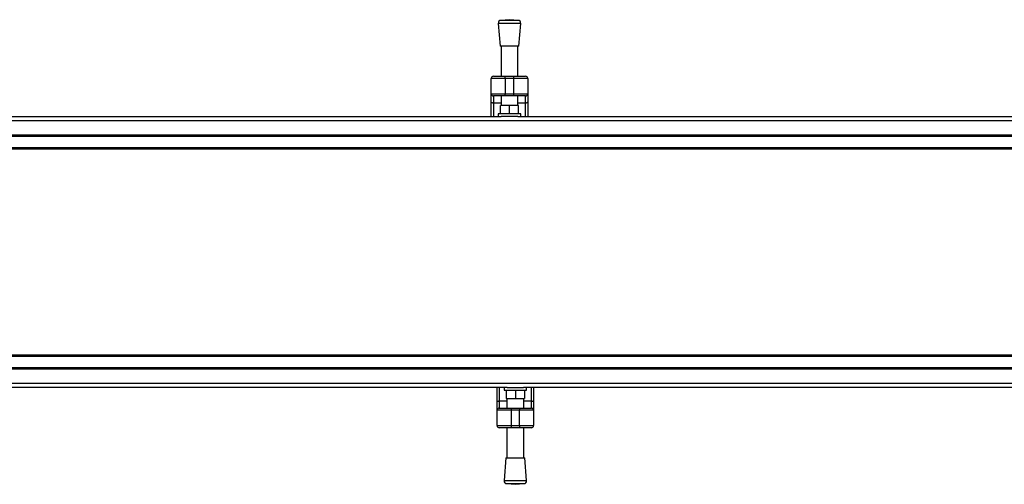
# Model space of a CAD drawing. Header units: millimetres. Extents: x 0 to 420, y 0 to 297.
# Tile 6 of 55: x 88 to 129, y 95 to 114. Entities that reach past the tile are written whole.
import ezdxf

# ---------------------------------------------------------------- set-up
doc = ezdxf.new("R2010")
doc.units = ezdxf.units.MM

msp = doc.modelspace()

# ---------------------------------------------------------------- linework, layer by layer
at = {"color": 7, "linetype": 'Continuous', "lineweight": 25}
for p, q in [((108.34373, 114.17886), (107.98795, 114.15172)), ((108.6995, 114.15172), (107.98795, 114.15172)), ((108.6995, 114.15172), (108.34373, 114.17886)), ((107.88153, 114.02771), (107.95374, 113.08114)), ((108.80593, 114.02771), (107.88153, 114.02771)), ((108.73371, 113.08114), (108.80593, 114.02771)), ((108.73371, 113.08114), (107.95374, 113.08114)), ((107.99708, 113.08114), (107.99708, 111.84313)), ((108.69038, 111.84313), (108.69038, 113.08114)), ((108.1704, 111.75647), (107.59265, 111.75647)), ((107.59265, 111.12094), (107.59265, 111.75647)), ((107.67931, 111.84313), (108.1704, 111.84313)), ((108.1704, 111.75647), (108.1704, 111.84313)), ((108.1704, 111.84313), (108.51705, 111.84313)), ((108.51705, 111.75647), (108.1704, 111.75647)), ((108.1704, 111.75647), (108.1704, 111.12094)), ((108.51705, 111.75647), (108.51705, 111.84313)), ((108.51705, 111.84313), (109.00814, 111.84313)), ((109.0948, 111.75647), (108.51705, 111.75647)), ((108.51705, 111.12094), (108.51705, 111.75647)), ((109.0948, 111.75647), (109.0948, 111.12094)), ((107.59265, 111.12094), (108.1704, 111.12094)), ((107.59265, 110.78835), (107.59265, 111.12094)), ((108.1704, 111.03428), (107.67931, 111.03428)), ((107.67931, 111.03428), (107.67931, 110.73864)), ((107.99708, 111.03428), (107.99708, 110.64201)), ((108.1704, 111.12094), (108.51705, 111.12094)), ((108.1704, 111.03428), (108.1704, 111.12094)), ((108.51705, 111.03428), (108.1704, 111.03428)), ((108.51705, 111.12094), (109.0948, 111.12094)), ((108.51705, 111.03428), (108.51705, 111.12094)), ((109.00814, 111.03428), (108.51705, 111.03428)), ((108.69038, 110.64201), (108.69038, 111.03428)), ((109.00814, 110.73864), (109.00814, 111.03428)), ((109.0948, 111.12094), (109.0948, 110.78835)), ((107.59265, 110.1798), (107.59265, 110.78835)), ((107.99708, 110.73864), (107.67931, 110.73864)), ((107.67931, 110.73864), (107.67931, 110.1798)), ((107.96819, 110.29535), (107.96819, 110.64201)), ((108.34373, 110.64201), (107.96819, 110.64201)), ((108.34373, 110.29535), (108.34373, 110.64201)), ((108.71926, 110.64201), (108.34373, 110.64201)), ((109.00814, 110.73864), (108.69038, 110.73864)), ((108.71926, 110.29535), (108.71926, 110.64201)), ((109.00814, 110.1798), (109.00814, 110.73864)), ((109.0948, 110.78835), (109.0948, 110.1798)), ((79.07227, 110.1798), (108.00543, 110.1798)), ((107.88153, 110.29535), (107.88153, 110.1798)), ((108.80593, 110.29535), (107.88153, 110.29535)), ((108.68203, 110.1798), (108.00543, 110.1798)), ((108.68203, 110.1798), (196.83468, 110.1798)), ((108.80593, 110.1798), (108.80593, 110.29535)), ((57.30975, 110.02159), (219.0801, 110.02159)), ((57.30975, 109.42873), (219.0801, 109.42873)), ((57.30975, 109.37095), (219.0801, 109.37095)), ((57.30975, 108.90875), (219.0801, 108.90875)), ((57.30975, 108.85098), (219.0801, 108.85098)), ((219.0801, 100.33373), (57.30975, 100.33373)), ((219.0801, 100.27595), (57.30975, 100.27595)), ((219.0801, 99.81375), (57.30975, 99.81375)), ((219.0801, 99.75598), (57.30975, 99.75598)), ((219.0801, 99.16312), (57.30975, 99.16312)), ((108.24687, 99.0049), (79.31372, 99.0049)), ((107.83409, 98.39636), (107.83409, 99.0049)), ((107.92076, 99.0049), (107.92076, 98.44607)), ((108.12297, 99.0049), (108.12297, 98.88935)), ((108.12297, 98.88935), (109.04737, 98.88935)), ((108.20963, 98.88935), (108.20963, 98.5427)), ((108.24687, 99.0049), (108.92347, 99.0049)), ((108.58517, 98.88935), (108.58517, 98.5427)), ((197.07612, 99.0049), (108.92347, 99.0049)), ((108.96071, 98.88935), (108.96071, 98.5427)), ((109.04737, 98.88935), (109.04737, 99.0049)), ((109.24958, 98.44607), (109.24958, 99.0049)), ((109.33625, 99.0049), (109.33625, 98.39636)), ((107.83409, 98.06376), (107.83409, 98.39636)), ((107.92076, 98.44607), (107.92076, 98.15043)), ((107.92076, 98.44607), (108.23852, 98.44607)), ((108.20963, 98.5427), (108.58517, 98.5427)), ((108.23852, 98.5427), (108.23852, 98.15043)), ((108.58517, 98.5427), (108.96071, 98.5427)), ((108.93182, 98.15043), (108.93182, 98.5427)), ((108.93182, 98.44607), (109.24958, 98.44607)), ((109.24958, 98.15043), (109.24958, 98.44607)), ((109.33625, 98.39636), (109.33625, 98.06376)), ((108.41184, 98.06376), (107.83409, 98.06376)), ((107.83409, 97.42824), (107.83409, 98.06376)), ((107.92076, 98.15043), (108.41184, 98.15043)), ((108.41184, 98.15043), (108.75849, 98.15043)), ((108.41184, 98.15043), (108.41184, 98.06376)), ((108.75849, 98.06376), (108.41184, 98.06376)), ((108.41184, 98.06376), (108.41184, 97.42824)), ((108.75849, 98.15043), (108.75849, 98.06376)), ((108.75849, 98.15043), (109.24958, 98.15043)), ((109.33625, 98.06376), (108.75849, 98.06376)), ((108.75849, 97.42824), (108.75849, 98.06376)), ((109.33625, 98.06376), (109.33625, 97.42824)), ((107.83409, 97.42824), (108.41184, 97.42824)), ((108.41184, 97.34157), (107.92076, 97.34157)), ((108.23852, 97.34157), (108.23852, 96.10357)), ((108.41184, 97.42824), (108.75849, 97.42824)), ((108.41184, 97.42824), (108.41184, 97.34157)), ((108.75849, 97.34157), (108.41184, 97.34157)), ((108.75849, 97.42824), (109.33625, 97.42824)), ((108.75849, 97.42824), (108.75849, 97.34157)), ((109.24958, 97.34157), (108.75849, 97.34157)), ((108.93182, 96.10357), (108.93182, 97.34157)), ((108.19519, 96.10357), (108.12297, 95.15699)), ((108.19519, 96.10357), (108.97515, 96.10357)), ((109.04737, 95.15699), (108.97515, 96.10357)), ((108.12297, 95.15699), (109.04737, 95.15699)), ((108.22939, 95.03299), (108.58517, 95.00584)), ((108.22939, 95.03299), (108.94095, 95.03299)), ((108.58517, 95.00584), (108.94095, 95.03299))]:
    msp.add_line(p, q, dxfattribs=at)
at = {"color": 7, "linetype": 'Continuous', "lineweight": 25, "flags": 128}
for points in [[(107.67931, 110.73864), (107.66241, 110.73959), (107.64615, 110.74242), (107.63116, 110.74702), (107.61803, 110.7532), (107.60725, 110.76073), (107.59925, 110.76932), (107.59431, 110.77865), (107.59265, 110.78835)], [(109.0948, 110.78835), (109.09314, 110.77865), (109.08821, 110.76932), (109.0802, 110.76073), (109.06942, 110.7532), (109.05629, 110.74702), (109.0413, 110.74242), (109.02505, 110.73959), (109.00814, 110.73864)], [(107.83409, 98.39636), (107.83576, 98.40606), (107.84069, 98.41538), (107.8487, 98.42397), (107.85948, 98.43151), (107.87261, 98.43769), (107.88759, 98.44228), (107.90385, 98.44511), (107.92076, 98.44607)], [(109.24958, 98.44607), (109.26649, 98.44511), (109.28275, 98.44228), (109.29773, 98.43769), (109.31086, 98.43151), (109.32164, 98.42397), (109.32965, 98.41538), (109.33458, 98.40606), (109.33625, 98.39636)]]:
    msp.add_lwpolyline(points, dxfattribs=at)
at = {"color": 7, "linetype": 'Continuous', "lineweight": 25}
for centre, radius, start, end in [((107.99674, 114.0365), 0.11555, 94.362914, 184.362914), ((108.69071, 114.0365), 0.11555, 355.637086, 85.637086), ((107.67931, 111.75647), 0.08666, 90, 180), ((109.00814, 111.75647), 0.08666, 0, 90), ((107.67931, 111.12094), 0.08666, 180, 270), ((109.00814, 111.12094), 0.08666, 270, 0), ((107.92076, 98.06376), 0.08666, 90, 180), ((109.24958, 98.06376), 0.08666, 0, 90), ((107.92076, 97.42824), 0.08666, 180, 270), ((109.24958, 97.42824), 0.08666, 270, 0), ((108.23818, 95.1482), 0.11555, 175.637086, 265.637086), ((108.93215, 95.1482), 0.11555, 274.362914, 4.362914)]:
    msp.add_arc(centre, radius, start, end, dxfattribs=at)

doc.saveas('drawing.dxf')
